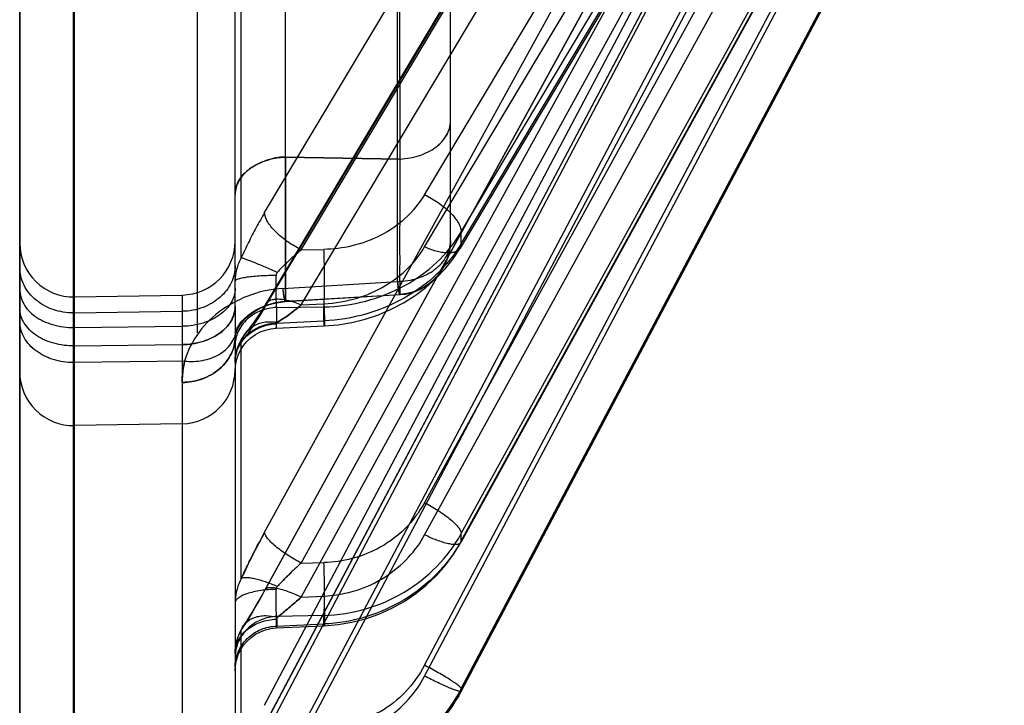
# Model space of a CAD drawing. Header units: millimetres. Extents: x 178516 to 426772, y -178579 to -115871.
# Tile 127 of 256: x 315904 to 315922, y -132309 to -132296. Entities that reach past the tile are written whole.
import ezdxf

# ---------------------------------------------------------------- set-up
doc = ezdxf.new("R2010")
doc.units = ezdxf.units.MM
doc.header["$MEASUREMENT"] = 0
doc.layers.get('0').update_dxf_attribs({"color": 252, "lineweight": 5})
doc.layers.add('AHU03-3-68634OBJ', color=7, linetype='Continuous')
doc.layers.add('EC-MTR_250-0_7OBJ', color=7, linetype='Continuous')
doc.layers.add('IS_centrale', color=7, linetype='Continuous', lineweight=13)

# ---------------------------------------------------------------- blocks, each defined once
blk = doc.blocks.new('VVS030s_FLX1_250_0.38kW_2.00x2v2_t')
at = {"layer": 'AHU03-3-68634OBJ', "color": 7, "linetype": 'Continuous'}
blk.add_line((225.973, 888.894), (225.973, 620.894), dxfattribs=at)
at = {"layer": 'EC-MTR_250-0_7OBJ', "color": 7, "linetype": 'Continuous'}
for p, q in [((222.956, 822.244), (222.956, 831.285)), ((224.956, 831.24), (224.956, 811.326)), ((224.973, 831.24), (224.973, 811.326)), ((212.331, 812.233), (221.858, 830.335)), ((221.973, 821.538), (221.973, 830.282)), ((225.973, 805.225), (225.973, 830.3)), ((221.858, 829.791), (221.858, 827.549)), ((220.744, 829.59), (210.444, 810.104)), ((220.744, 829.376), (210.444, 809.891)), ((221.424, 829.311), (211.124, 809.825)), ((221.424, 828.943), (211.124, 809.458)), ((217.773, 828.679), (207.686, 809.606)), ((217.773, 828.633), (207.686, 809.561)), ((207.687, 809.61), (217.773, 828.682)), ((217.773, 828.679), (217.773, 828.682)), ((217.773, 828.679), (217.773, 828.633)), ((218.453, 828.401), (208.751, 810.056)), ((218.453, 828.199), (208.751, 809.854)), ((221.818, 827.466), (221.865, 827.547)), ((219.805, 827.401), (219.552, 827.336)), ((221.208, 827.506), (220.316, 827.467)), ((221.201, 827.471), (220.323, 827.433)), ((220.323, 827.433), (220.323, 827.274)), ((221.201, 827.294), (221.201, 827.471)), ((220.323, 827.274), (221.201, 827.294)), ((220.744, 826.933), (210.444, 808.196)), ((211.117, 808.057), (221.417, 826.793)), ((221.424, 826.819), (211.124, 808.082)), ((220.744, 826.933), (220.323, 826.914)), ((221.858, 826.589), (221.858, 822.19)), ((220.744, 826.301), (210.444, 807.564)), ((220.744, 826.301), (220.323, 826.291)), ((217.773, 825.889), (207.686, 807.549)), ((207.696, 807.584), (217.78, 825.917)), ((217.773, 825.889), (217.773, 825.754)), ((217.773, 825.754), (207.686, 807.415)), ((218.453, 825.778), (208.751, 808.139)), ((221.424, 825.729), (211.124, 806.993)), ((218.453, 825.18), (208.751, 807.54)), ((222.956, 823.714), (224.956, 823.749)), ((222.956, 822.244), (222.956, 823.713)), ((221.969, 822.49), (221.973, 822.577)), ((222.911, 822.55), (224.956, 822.577)), ((224.956, 822.269), (222.956, 822.244)), ((222.956, 821.904), (222.956, 822.244)), ((221.814, 822.074), (221.862, 822.152)), ((221.211, 821.939), (220.313, 821.897)), ((221.679, 821.904), (221.721, 821.958)), ((221.721, 821.958), (221.756, 822)), ((222.673, 822.028), (222.673, 695.508)), ((224.956, 821.929), (222.956, 821.904)), ((222.956, 821.323), (222.956, 821.904)), ((219.807, 821.833), (219.556, 821.77)), ((221.201, 821.844), (220.323, 821.803)), ((220.323, 821.803), (220.323, 821.544)), ((221.201, 821.844), (221.201, 821.556)), ((220.744, 821.507), (210.444, 804.239)), ((211.103, 804.219), (221.403, 821.487)), ((221.424, 821.564), (211.124, 804.295)), ((221.201, 821.556), (220.323, 821.544)), ((220.744, 821.507), (220.323, 821.487)), ((221.403, 821.487), (221.466, 821.589)), ((221.973, 821.538), (221.973, 821.197)), ((224.956, 821.655), (222.956, 821.626)), ((221.037, 821.44), (218.91, 821.313)), ((221.041, 821.445), (218.913, 821.316)), ((224.956, 821.358), (222.956, 821.323)), ((221.084, 821.2), (218.956, 821.07)), ((221.973, 821.197), (221.973, 814.921)), ((218.956, 821.07), (218.956, 812.928)), ((217.924, 820.649), (217.794, 820.451)), ((221.858, 820.631), (221.858, 814.552)), ((207.717, 803.567), (217.794, 820.451)), ((218.453, 820.431), (208.751, 804.175)), ((220.744, 820.481), (210.444, 803.213)), ((220.744, 820.481), (220.323, 820.475)), ((217.773, 820.37), (207.686, 803.468)), ((217.773, 820.37), (217.773, 820.152)), ((217.973, 820.318), (217.973, 812.727)), ((217.773, 820.152), (207.686, 803.25)), ((221.424, 819.793), (211.124, 802.527)), ((218.453, 819.46), (208.751, 803.203)), ((218.91, 818.797), (218.911, 811.254)), ((218.91, 818.797), (221.036, 818.762)), ((221.036, 818.762), (218.91, 818.797)), ((221.036, 818.762), (221.036, 814.215))]:
    blk.add_line(p, q, dxfattribs=at)
for points in [[(211.123, 809.823), (221.502, 829.456), (221.577, 829.598), (221.651, 829.734), (221.721, 829.863)], [(218.054, 829.115), (217.904, 828.904), (217.773, 828.682)], [(221.973, 828.304), (221.967, 828.203), (221.948, 828.103), (221.916, 828.006), (221.872, 827.915), (221.817, 827.829), (221.752, 827.751), (221.677, 827.682), (221.594, 827.624), (221.504, 827.576), (221.409, 827.54), (221.309, 827.516), (221.208, 827.506)], [(221.818, 827.466), (221.865, 827.547), (221.904, 827.631), (221.935, 827.717), (221.956, 827.804), (221.969, 827.892), (221.973, 827.979)], [(219.552, 827.336), (219.305, 827.248), (219.065, 827.141), (218.836, 827.013), (218.619, 826.867), (218.416, 826.704), (218.229, 826.526), (218.059, 826.334)], [(220.316, 827.467), (220.06, 827.445), (219.805, 827.401)], [(221.638, 827.18), (221.703, 827.287), (221.763, 827.382), (221.818, 827.466)], [(221.417, 826.793), (221.495, 826.932), (221.569, 827.061), (221.638, 827.18)], [(218.059, 826.334), (217.91, 826.131), (217.78, 825.917)], [(221.973, 822.736), (221.967, 822.636), (221.948, 822.536), (221.916, 822.439), (221.873, 822.348), (221.818, 822.262), (221.753, 822.185), (221.678, 822.116), (221.595, 822.057), (221.506, 822.009), (221.411, 821.973), (221.312, 821.949), (221.211, 821.938)], [(221.757, 822.001), (221.814, 822.074), (221.862, 822.152), (221.902, 822.234), (221.934, 822.318), (221.956, 822.403), (221.969, 822.49), (221.973, 822.577)], [(221.963, 822.043), (221.954, 822.015), (221.94, 821.98), (221.919, 821.941), (221.893, 821.898), (221.862, 821.855), (221.826, 821.81), (221.785, 821.766), (221.74, 821.723), (221.69, 821.682), (221.636, 821.642), (221.576, 821.604), (221.512, 821.569), (221.443, 821.537), (221.37, 821.509), (221.292, 821.485), (221.209, 821.466), (221.126, 821.453)], [(221.973, 822.1), (221.973, 822.098), (221.973, 822.091), (221.971, 822.08), (221.969, 822.064), (221.964, 822.044)], [(220.313, 821.897), (220.059, 821.875), (219.807, 821.833)], [(221.955, 822.017), (221.942, 821.985), (221.923, 821.947), (221.899, 821.907), (221.87, 821.865), (221.836, 821.822), (221.797, 821.779), (221.753, 821.736), (221.705, 821.694), (221.652, 821.653), (221.593, 821.614), (221.53, 821.578), (221.46, 821.544), (221.384, 821.514), (221.304, 821.488), (221.219, 821.468), (221.131, 821.453), (221.041, 821.445)], [(221.466, 821.589), (221.525, 821.682), (221.581, 821.766), (221.632, 821.84), (221.679, 821.904)], [(219.556, 821.77), (219.312, 821.688), (219.074, 821.588), (218.847, 821.469), (218.631, 821.333), (218.429, 821.181), (218.242, 821.016), (218.073, 820.837), (217.924, 820.649)]]:
    blk.add_lwpolyline(points, dxfattribs=at)
for centre, radius, start, end in [((238.543, 826.935), 18.232, 181.3404, 182.0257), ((238.201, 826.925), 17.89, 181.3338, 182.0323), ((216.136, 831.456), 6.915, 311.7898, 314.5018), ((216.148, 831.443), 6.897, 311.7855, 314.5042), ((209.413, 832.333), 13.707, 331.1969, 335.2241), ((222.974, 822.714), 1, 91.0116, 179.997), ((224.974, 822.748), 1, 0.0406, 91.0085), ((218.973, 820.318), 1, 93.4604, 180), ((222.973, 820.323), 1, 91, 180), ((224.973, 820.358), 1, 0, 91), ((236.35, 821.071), 16.038, 180.8294, 182.1297), ((235.468, 821.048), 15.156, 180.7915, 182.1675), ((218.519, 823.307), 3.592, 316.8641, 318.0107)]:
    blk.add_arc(centre, radius, start, end, dxfattribs=at)
for points, knots in [([(217.773, 828.679), (217.895, 828.911), (218.205, 829.341), (218.817, 829.843), (219.536, 830.175), (220.06, 830.266), (220.323, 830.276)], [0, 0, 0, 0, 0.250691, 0.499467, 0.748523, 1, 1, 1, 1]), ([(217.773, 828.633), (217.895, 828.864), (218.202, 829.296), (218.814, 829.8), (219.537, 830.128), (220.061, 830.214), (220.323, 830.222)], [0, 0, 0, 0, 0.249602, 0.499438, 0.749571, 1, 1, 1, 1]), ([(220.323, 829.574), (220.115, 829.56), (219.715, 829.496), (219.175, 829.231), (218.749, 828.861), (218.531, 828.557), (218.453, 828.401)], [0, 0, 0, 0, 0.271492, 0.519845, 0.772711, 1, 1, 1, 1]), ([(218.453, 828.199), (218.554, 828.38), (218.785, 828.711), (219.259, 829.08), (219.779, 829.3), (220.148, 829.362), (220.323, 829.363)], [0, 0, 0, 0, 0.270543, 0.518602, 0.771906, 1, 1, 1, 1]), ([(217.773, 828.682), (217.775, 828.684), (217.78, 828.687), (217.792, 828.687), (217.809, 828.685), (217.833, 828.679), (217.862, 828.67), (217.913, 828.652), (217.99, 828.622), (218.094, 828.576), (218.21, 828.522), (218.331, 828.463), (218.412, 828.422), (218.453, 828.401)], [0, 0, 0, 0, 0.009082, 0.024172, 0.047333, 0.079487, 0.121113, 0.171919, 0.299013, 0.455451, 0.631421, 0.816201, 1, 1, 1, 1]), ([(217.773, 828.633), (217.773, 828.631), (217.776, 828.623), (217.785, 828.612), (217.8, 828.597), (217.833, 828.569), (217.89, 828.528), (217.976, 828.471), (218.082, 828.406), (218.201, 828.336), (218.326, 828.267), (218.411, 828.221), (218.453, 828.199)], [0, 0, 0, 0, 0.01086, 0.028619, 0.054449, 0.089049, 0.185356, 0.314625, 0.471144, 0.644691, 0.824222, 1, 1, 1, 1]), ([(221.973, 828.236), (221.973, 828.143), (221.945, 827.996), (221.852, 827.822), (221.753, 827.7), (221.629, 827.602), (221.45, 827.506), (221.299, 827.475), (221.201, 827.471)], [0, 0, 0, 0, 0.235124, 0.362314, 0.492967, 0.624788, 0.755167, 1, 1, 1, 1]), ([(221.201, 827.294), (221.299, 827.298), (221.45, 827.329), (221.629, 827.425), (221.753, 827.523), (221.852, 827.645), (221.945, 827.819), (221.973, 827.966), (221.973, 828.059)], [0, 0, 0, 0, 0.244833, 0.375212, 0.507033, 0.637686, 0.764876, 1, 1, 1, 1]), ([(221.973, 827.98), (221.973, 827.942), (221.964, 827.863), (221.923, 827.747), (221.852, 827.635), (221.754, 827.535), (221.633, 827.454), (221.455, 827.374), (221.308, 827.347), (221.212, 827.344)], [0, 0, 0, 0, 0.104218, 0.216099, 0.336569, 0.46472, 0.59881, 0.735514, 1, 1, 1, 1]), ([(221.973, 827.98), (221.973, 827.907), (221.954, 827.757), (221.897, 827.616), (221.858, 827.549)], [0, 0, 0, 0, 0.483857, 1, 1, 1, 1]), ([(221.858, 827.549), (221.849, 827.523), (221.825, 827.472), (221.752, 827.38), (221.641, 827.315), (221.514, 827.283), (221.37, 827.272), (221.26, 827.288), (221.188, 827.307)], [0, 0, 0, 0, 0.105081, 0.213784, 0.448906, 0.578867, 0.71578, 1, 1, 1, 1]), ([(221.858, 827.549), (221.813, 827.481), (221.719, 827.331), (221.574, 827.088), (221.475, 826.912), (221.424, 826.819)], [0, 0, 0, 0, 0.289255, 0.625229, 1, 1, 1, 1]), ([(217.773, 825.889), (217.896, 826.113), (218.208, 826.529), (218.82, 827.012), (219.538, 827.333), (220.06, 827.423), (220.323, 827.433)], [0, 0, 0, 0, 0.247243, 0.495286, 0.745806, 1, 1, 1, 1]), ([(220.323, 826.914), (220.321, 826.95), (220.319, 827.02), (220.316, 827.122), (220.314, 827.218), (220.312, 827.291), (220.312, 827.342), (220.312, 827.375), (220.312, 827.403), (220.312, 827.425), (220.313, 827.443), (220.313, 827.456), (220.314, 827.463), (220.315, 827.466), (220.316, 827.467), (220.316, 827.467)], [0, 0, 0, 0, 0.192572, 0.380221, 0.555154, 0.709164, 0.775808, 0.834592, 0.884963, 0.926371, 0.958393, 0.981109, 0.994759, 0.99832, 1, 1, 1, 1]), ([(220.316, 827.467), (220.316, 827.467), (220.317, 827.466), (220.318, 827.464), (220.32, 827.457), (220.321, 827.446), (220.322, 827.438), (220.323, 827.433)], [0, 0, 0, 0, 0.025938, 0.079271, 0.275466, 0.585587, 1, 1, 1, 1]), ([(221.188, 827.307), (221.192, 827.31), (221.203, 827.319), (221.212, 827.333), (221.212, 827.344)], [0, 0, 0, 0, 0.314886, 1, 1, 1, 1]), ([(221.201, 827.471), (221.202, 827.476), (221.203, 827.485), (221.205, 827.496), (221.206, 827.502), (221.207, 827.506), (221.208, 827.506)], [0, 0, 0, 0, 0.43386, 0.742899, 0.929339, 1, 1, 1, 1]), ([(221.212, 827.344), (221.212, 827.356), (221.212, 827.379), (221.213, 827.412), (221.213, 827.44), (221.212, 827.462), (221.212, 827.48), (221.211, 827.493), (221.21, 827.501), (221.209, 827.504), (221.208, 827.505), (221.208, 827.506)], [0, 0, 0, 0, 0.229842, 0.430399, 0.601287, 0.742128, 0.852559, 0.932248, 0.980987, 0.993895, 1, 1, 1, 1]), ([(220.323, 827.274), (220.06, 827.267), (219.539, 827.185), (218.82, 826.872), (218.207, 826.393), (217.896, 825.978), (217.773, 825.754)], [0, 0, 0, 0, 0.254425, 0.504671, 0.752459, 1, 1, 1, 1]), ([(220.323, 827.274), (220.321, 827.26), (220.318, 827.225), (220.314, 827.132), (220.311, 826.976), (220.312, 826.755), (220.314, 826.593), (220.316, 826.509)], [0, 0, 0, 0, 0.055263, 0.134704, 0.365392, 0.66966, 1, 1, 1, 1]), ([(221.189, 827.307), (221.116, 827.251), (220.966, 827.129), (220.82, 827.001), (220.744, 826.932)], [0, 0, 0, 0, 0.472369, 1, 1, 1, 1]), ([(220.744, 826.932), (220.82, 827.001), (220.966, 827.129), (221.116, 827.251), (221.189, 827.307)], [0, 0, 0, 0, 0.527631, 1, 1, 1, 1]), ([(221.201, 827.294), (221.204, 827.269), (221.208, 827.206), (221.211, 827.095), (221.213, 826.952), (221.213, 826.847), (221.212, 826.791)], [0, 0, 0, 0, 0.151152, 0.376303, 0.663329, 1, 1, 1, 1]), ([(221.212, 826.791), (221.259, 826.791), (221.354, 826.796), (221.494, 826.81), (221.628, 826.835), (221.747, 826.867), (221.845, 826.906), (221.917, 826.951), (221.962, 826.998), (221.973, 827.035), (221.973, 827.051)], [0, 0, 0, 0, 0.166546, 0.33561, 0.49874, 0.646699, 0.77156, 0.870156, 0.943382, 1, 1, 1, 1]), ([(221.858, 826.589), (221.897, 826.661), (221.954, 826.813), (221.973, 826.973), (221.973, 827.051)], [0, 0, 0, 0, 0.512266, 1, 1, 1, 1]), ([(220.323, 826.914), (220.115, 826.9), (219.717, 826.836), (219.177, 826.58), (218.751, 826.223), (218.531, 825.929), (218.453, 825.778)], [0, 0, 0, 0, 0.274387, 0.524104, 0.776008, 1, 1, 1, 1]), ([(221.424, 826.819), (221.424, 826.813), (221.422, 826.799), (221.406, 826.775), (221.376, 826.76), (221.341, 826.754), (221.291, 826.752), (221.217, 826.761), (221.115, 826.784), (221, 826.822), (220.874, 826.872), (220.788, 826.911), (220.744, 826.933)], [0, 0, 0, 0, 0.02742, 0.053696, 0.11441, 0.153579, 0.199672, 0.31319, 0.454268, 0.619198, 0.803116, 1, 1, 1, 1]), ([(221.188, 826.736), (221.193, 826.741), (221.202, 826.752), (221.21, 826.771), (221.212, 826.784), (221.212, 826.791)], [0, 0, 0, 0, 0.360051, 0.686593, 1, 1, 1, 1]), ([(220.983, 826.524), (221.001, 826.542), (221.071, 826.611), (221.139, 826.682), (221.189, 826.736)], [0, 0, 0, 0, 0.254695, 1, 1, 1, 1]), ([(221.189, 826.736), (221.172, 826.718), (221.105, 826.646), (221.036, 826.576), (220.983, 826.524)], [0, 0, 0, 0, 0.244182, 1, 1, 1, 1]), ([(221.188, 826.736), (221.261, 826.706), (221.401, 826.652), (221.572, 826.601), (221.694, 826.578), (221.764, 826.572), (221.818, 826.574), (221.848, 826.582), (221.858, 826.589)], [0, 0, 0, 0, 0.337887, 0.64361, 0.768812, 0.870244, 0.946416, 1, 1, 1, 1]), ([(221.858, 826.589), (221.816, 826.496), (221.725, 826.305), (221.581, 826.019), (221.477, 825.826), (221.424, 825.729)], [0, 0, 0, 0, 0.318482, 0.656534, 1, 1, 1, 1]), ([(218.453, 825.18), (218.555, 825.354), (218.787, 825.674), (219.261, 826.026), (219.78, 826.234), (220.148, 826.291), (220.323, 826.291)], [0, 0, 0, 0, 0.267132, 0.514433, 0.769209, 1, 1, 1, 1]), ([(220.744, 826.301), (220.833, 826.255), (220.999, 826.159), (221.185, 826.025), (221.305, 825.918), (221.368, 825.849), (221.409, 825.788), (221.424, 825.746), (221.424, 825.729)], [0, 0, 0, 0, 0.331766, 0.631316, 0.75671, 0.860849, 0.941589, 1, 1, 1, 1]), ([(217.773, 825.889), (217.773, 825.891), (217.773, 825.901), (217.776, 825.911), (217.78, 825.917)], [0, 0, 0, 0, 0.259856, 1, 1, 1, 1]), ([(217.78, 825.917), (217.786, 825.928), (217.802, 825.942), (217.829, 825.952), (217.868, 825.959), (217.93, 825.957), (218.017, 825.943), (218.117, 825.916), (218.227, 825.878), (218.34, 825.831), (218.415, 825.796), (218.453, 825.778)], [0, 0, 0, 0, 0.050665, 0.082406, 0.120206, 0.216642, 0.340496, 0.488327, 0.65293, 0.826069, 1, 1, 1, 1]), ([(218.453, 825.18), (218.366, 825.225), (218.239, 825.298), (218.08, 825.406), (217.974, 825.489), (217.887, 825.568), (217.824, 825.639), (217.785, 825.699), (217.773, 825.738), (217.773, 825.754)], [0, 0, 0, 0, 0.320866, 0.482855, 0.63361, 0.76422, 0.86943, 0.946735, 1, 1, 1, 1]), ([(222.956, 822.947), (222.833, 822.945), (222.644, 822.913), (222.415, 822.809), (222.258, 822.7), (222.13, 822.565), (222.038, 822.415), (221.985, 822.257), (221.973, 822.151), (221.973, 822.1)], [0, 0, 0, 0, 0.257518, 0.392327, 0.525924, 0.65508, 0.777802, 0.892669, 1, 1, 1, 1]), ([(221.973, 822.1), (221.973, 822.151), (221.985, 822.257), (222.038, 822.414), (222.13, 822.565), (222.258, 822.7), (222.415, 822.808), (222.644, 822.912), (222.833, 822.945), (222.956, 822.946)], [0, 0, 0, 0, 0.107291, 0.222144, 0.344858, 0.474013, 0.607618, 0.742442, 1, 1, 1, 1]), ([(222.956, 822.947), (222.956, 822.883), (222.948, 822.75), (222.926, 822.618), (222.911, 822.55)], [0, 0, 0, 0, 0.475881, 1, 1, 1, 1]), ([(222.911, 822.55), (222.919, 822.585), (222.944, 822.716), (222.956, 822.849), (222.956, 822.946)], [0, 0, 0, 0, 0.268368, 1, 1, 1, 1]), ([(221.084, 821.2), (221.282, 821.212), (221.681, 821.292), (222.222, 821.57), (222.672, 821.988), (222.852, 822.358), (222.911, 822.55)], [0, 0, 0, 0, 0.247732, 0.499332, 0.749916, 1, 1, 1, 1]), ([(221.973, 822.549), (221.973, 822.462), (221.944, 822.326), (221.851, 822.166), (221.752, 822.054), (221.628, 821.963), (221.448, 821.876), (221.299, 821.847), (221.201, 821.844)], [0, 0, 0, 0, 0.226077, 0.350326, 0.479939, 0.612887, 0.746227, 1, 1, 1, 1]), ([(221.973, 822.577), (221.973, 822.489), (221.945, 822.351), (221.853, 822.189), (221.755, 822.076), (221.634, 821.983), (221.457, 821.893), (221.309, 821.862), (221.212, 821.858)], [0, 0, 0, 0, 0.228492, 0.353382, 0.483106, 0.615626, 0.748149, 1, 1, 1, 1]), ([(221.973, 822.577), (221.973, 822.512), (221.953, 822.375), (221.896, 822.25), (221.858, 822.19)], [0, 0, 0, 0, 0.479204, 1, 1, 1, 1]), ([(222.911, 822.55), (222.801, 822.561), (222.631, 822.556), (222.417, 822.499), (222.27, 822.431), (222.145, 822.341), (222.047, 822.233), (221.982, 822.113), (221.958, 822.028), (221.951, 821.986)], [0, 0, 0, 0, 0.27229, 0.409258, 0.541871, 0.667603, 0.785622, 0.895946, 1, 1, 1, 1]), ([(224.973, 822.577), (225.101, 822.577), (225.349, 822.541), (225.676, 822.383), (225.912, 822.132), (225.973, 821.914), (225.973, 821.809)], [0, 0, 0, 0, 0.275726, 0.532837, 0.774202, 1, 1, 1, 1]), ([(224.974, 822.577), (225.101, 822.577), (225.348, 822.541), (225.675, 822.382), (225.912, 822.132), (225.973, 821.914), (225.973, 821.809)], [0, 0, 0, 0, 0.275558, 0.53266, 0.774107, 1, 1, 1, 1]), ([(221.201, 821.556), (221.299, 821.559), (221.448, 821.588), (221.628, 821.676), (221.752, 821.767), (221.851, 821.878), (221.944, 822.038), (221.973, 822.175), (221.973, 822.262)], [0, 0, 0, 0, 0.253773, 0.387113, 0.520061, 0.649674, 0.773923, 1, 1, 1, 1]), ([(222.956, 822.244), (222.83, 822.243), (222.588, 822.208), (222.269, 822.063), (222.036, 821.836), (221.973, 821.633), (221.973, 821.537)], [0, 0, 0, 0, 0.2845, 0.545696, 0.783927, 1, 1, 1, 1]), ([(221.973, 821.537), (221.973, 821.629), (222.031, 821.823), (222.253, 822.052), (222.575, 822.205), (222.825, 822.243), (222.956, 822.244)], [0, 0, 0, 0, 0.207007, 0.435444, 0.703823, 1, 1, 1, 1]), ([(224.956, 822.269), (225.085, 822.27), (225.334, 822.24), (225.665, 822.097), (225.907, 821.868), (225.973, 821.66), (225.973, 821.562)], [0, 0, 0, 0, 0.283918, 0.54551, 0.784203, 1, 1, 1, 1]), ([(221.858, 822.19), (221.84, 822.128), (221.779, 822.006), (221.617, 821.872), (221.408, 821.81), (221.261, 821.817), (221.188, 821.831)], [0, 0, 0, 0, 0.233536, 0.477902, 0.735538, 1, 1, 1, 1]), ([(221.858, 822.19), (221.812, 822.137), (221.716, 822.014), (221.572, 821.804), (221.475, 821.648), (221.424, 821.564)], [0, 0, 0, 0, 0.27818, 0.613567, 1, 1, 1, 1]), ([(221.951, 821.986), (221.958, 822.006), (221.969, 822.044), (221.973, 822.082), (221.973, 822.1)], [0, 0, 0, 0, 0.549161, 1, 1, 1, 1]), ([(220.323, 821.487), (220.322, 821.514), (220.32, 821.567), (220.317, 821.644), (220.315, 821.714), (220.313, 821.767), (220.312, 821.805), (220.312, 821.828), (220.312, 821.849), (220.312, 821.865), (220.312, 821.878), (220.312, 821.887), (220.312, 821.892), (220.312, 821.894), (220.313, 821.896), (220.313, 821.897), (220.313, 821.897)], [0, 0, 0, 0, 0.198818, 0.388073, 0.561508, 0.712767, 0.778136, 0.83587, 0.885472, 0.926448, 0.95839, 0.981231, 0.989249, 0.995011, 0.998543, 1, 1, 1, 1]), ([(220.313, 821.897), (220.313, 821.897), (220.314, 821.896), (220.314, 821.894), (220.315, 821.889), (220.316, 821.881), (220.317, 821.87), (220.319, 821.857), (220.32, 821.834), (220.322, 821.815), (220.323, 821.803)], [0, 0, 0, 0, 0.00585, 0.019656, 0.072305, 0.15733, 0.273079, 0.41769, 0.58875, 1, 1, 1, 1]), ([(221.951, 821.986), (221.94, 821.955), (221.906, 821.883), (221.833, 821.79), (221.748, 821.711), (221.662, 821.646), (221.57, 821.591), (221.464, 821.539), (221.336, 821.491), (221.192, 821.455), (221.085, 821.443), (221.037, 821.44)], [0, 0, 0, 0, 0.087003, 0.213828, 0.314309, 0.397658, 0.502836, 0.60305, 0.71258, 0.87195, 1, 1, 1, 1]), ([(221.188, 821.831), (221.195, 821.834), (221.205, 821.842), (221.212, 821.853), (221.212, 821.858)], [0, 0, 0, 0, 0.609696, 1, 1, 1, 1]), ([(221.211, 821.938), (221.21, 821.938), (221.21, 821.935), (221.209, 821.931), (221.208, 821.924), (221.207, 821.913), (221.206, 821.9), (221.204, 821.877), (221.202, 821.858), (221.201, 821.844)], [0, 0, 0, 0, 0.017806, 0.065679, 0.144313, 0.253791, 0.394118, 0.565279, 1, 1, 1, 1]), ([(221.212, 821.858), (221.212, 821.87), (221.213, 821.886), (221.213, 821.906), (221.213, 821.917), (221.212, 821.926), (221.212, 821.933), (221.212, 821.936), (221.211, 821.938), (221.211, 821.938)], [0, 0, 0, 0, 0.437839, 0.609584, 0.749936, 0.858949, 0.936703, 0.983377, 1, 1, 1, 1]), ([(221.973, 821.197), (221.973, 821.288), (222.031, 821.483), (222.253, 821.712), (222.575, 821.865), (222.825, 821.902), (222.956, 821.904)], [0, 0, 0, 0, 0.207007, 0.435444, 0.703823, 1, 1, 1, 1]), ([(225.973, 821.222), (225.973, 821.314), (225.915, 821.511), (225.688, 821.741), (225.355, 821.896), (225.094, 821.93), (224.956, 821.929)], [0, 0, 0, 0, 0.203875, 0.429377, 0.694701, 1, 1, 1, 1]), ([(217.773, 820.37), (217.897, 820.579), (218.214, 820.967), (218.826, 821.411), (219.542, 821.707), (220.06, 821.791), (220.323, 821.803)], [0, 0, 0, 0, 0.24046, 0.487021, 0.740373, 1, 1, 1, 1]), ([(221.189, 821.831), (221.115, 821.787), (220.963, 821.683), (220.819, 821.57), (220.744, 821.507)], [0, 0, 0, 0, 0.466679, 1, 1, 1, 1]), ([(220.744, 821.507), (220.819, 821.57), (220.963, 821.683), (221.115, 821.787), (221.189, 821.831)], [0, 0, 0, 0, 0.533321, 1, 1, 1, 1]), ([(220.323, 821.544), (220.061, 821.539), (219.543, 821.466), (218.826, 821.183), (218.213, 820.746), (217.897, 820.361), (217.773, 820.152)], [0, 0, 0, 0, 0.260032, 0.512985, 0.759126, 1, 1, 1, 1]), ([(220.323, 821.487), (220.115, 821.473), (219.72, 821.412), (219.182, 821.175), (218.755, 820.845), (218.532, 820.572), (218.453, 820.431)], [0, 0, 0, 0, 0.280194, 0.5325, 0.782446, 1, 1, 1, 1]), ([(220.323, 821.544), (220.32, 821.505), (220.316, 821.411), (220.312, 821.249), (220.311, 821.053), (220.312, 820.912), (220.313, 820.838)], [0, 0, 0, 0, 0.165043, 0.399839, 0.688391, 1, 1, 1, 1]), ([(221.424, 821.564), (221.424, 821.542), (221.415, 821.498), (221.372, 821.444), (221.304, 821.41), (221.218, 821.395), (221.116, 821.397), (220.953, 821.425), (220.828, 821.47), (220.744, 821.507)], [0, 0, 0, 0, 0.08438, 0.165779, 0.25709, 0.366592, 0.497382, 0.648692, 1, 1, 1, 1]), ([(221.201, 821.556), (221.204, 821.52), (221.208, 821.437), (221.213, 821.239), (221.213, 821.076), (221.212, 820.96)], [0, 0, 0, 0, 0.181753, 0.41716, 1, 1, 1, 1]), ([(221.973, 820.779), (221.973, 820.887), (222.026, 821.11), (222.244, 821.388), (222.568, 821.577), (222.825, 821.624), (222.956, 821.626)], [0, 0, 0, 0, 0.227864, 0.463865, 0.723594, 1, 1, 1, 1]), ([(224.973, 821.656), (225.101, 821.656), (225.352, 821.615), (225.681, 821.437), (225.915, 821.158), (225.973, 820.923), (225.973, 820.808)], [0, 0, 0, 0, 0.265268, 0.517289, 0.762437, 1, 1, 1, 1]), ([(218.91, 821.313), (218.785, 821.305), (218.536, 821.241), (218.227, 821.016), (218.022, 820.694), (217.973, 820.443), (217.973, 820.318)], [0, 0, 0, 0, 0.250966, 0.500498, 0.749743, 1, 1, 1, 1]), ([(217.973, 820.318), (217.973, 820.438), (218.008, 820.624), (218.12, 820.849), (218.24, 821.005), (218.389, 821.134), (218.607, 821.26), (218.791, 821.305), (218.91, 821.313)], [0, 0, 0, 0, 0.23929, 0.368451, 0.500068, 0.631755, 0.761107, 1, 1, 1, 1]), ([(218.956, 821.07), (218.954, 821.09), (218.949, 821.129), (218.943, 821.182), (218.936, 821.227), (218.93, 821.263), (218.925, 821.287), (218.921, 821.301), (218.919, 821.308), (218.917, 821.313), (218.914, 821.316), (218.911, 821.316), (218.91, 821.314), (218.91, 821.313)], [0, 0, 0, 0, 0.24215, 0.452821, 0.630118, 0.772174, 0.87745, 0.916167, 0.945654, 0.966125, 0.978416, 0.986722, 1, 1, 1, 1]), ([(218.91, 821.313), (218.91, 821.314), (218.911, 821.316), (218.914, 821.316), (218.917, 821.313), (218.919, 821.308), (218.921, 821.301), (218.925, 821.287), (218.93, 821.263), (218.936, 821.227), (218.943, 821.182), (218.949, 821.129), (218.954, 821.09), (218.956, 821.07)], [0, 0, 0, 0, 0.013278, 0.021584, 0.033875, 0.054346, 0.083833, 0.12255, 0.227826, 0.369882, 0.547179, 0.75785, 1, 1, 1, 1]), ([(218.91, 821.313), (218.91, 821.283), (218.91, 821.171), (218.911, 820.958), (218.91, 820.694), (218.911, 820.351), (218.91, 819.901), (218.91, 819.356), (218.91, 818.972), (218.91, 818.797)], [0, 0, 0, 0, 0.036081, 0.132984, 0.254506, 0.350242, 0.541633, 0.791045, 1, 1, 1, 1]), ([(221.037, 821.44), (221.037, 821.414), (221.037, 821.345), (221.036, 821.22), (221.036, 821.05), (221.035, 820.838), (221.036, 820.628), (221.035, 820.367), (221.036, 820.023), (221.037, 819.593), (221.038, 819.158), (221.038, 818.89), (221.039, 818.762)], [0, 0, 0, 0, 0.029806, 0.076614, 0.140309, 0.220621, 0.313517, 0.375589, 0.51328, 0.699268, 0.856683, 1, 1, 1, 1]), ([(221.039, 818.762), (221.038, 819.108), (221.036, 819.733), (221.035, 820.532), (221.036, 821.08), (221.036, 821.347), (221.037, 821.44)], [0, 0, 0, 0, 0.387151, 0.700438, 0.895454, 1, 1, 1, 1]), ([(221.037, 821.44), (221.038, 821.441), (221.038, 821.443), (221.04, 821.445), (221.041, 821.445)], [0, 0, 0, 0, 0.354299, 1, 1, 1, 1]), ([(221.037, 821.44), (221.038, 821.442), (221.038, 821.444), (221.042, 821.445), (221.044, 821.443), (221.048, 821.436), (221.052, 821.42), (221.058, 821.394), (221.064, 821.358), (221.07, 821.313), (221.077, 821.259), (221.081, 821.22), (221.084, 821.2)], [0, 0, 0, 0, 0.015483, 0.024373, 0.035276, 0.05414, 0.119653, 0.223343, 0.364945, 0.542878, 0.755217, 1, 1, 1, 1]), ([(221.041, 821.445), (221.043, 821.445), (221.047, 821.438), (221.05, 821.427), (221.055, 821.407), (221.06, 821.379), (221.066, 821.344), (221.074, 821.283), (221.08, 821.234), (221.084, 821.2)], [0, 0, 0, 0, 0.02214, 0.072884, 0.15467, 0.267721, 0.41148, 0.583452, 1, 1, 1, 1]), ([(218.956, 821.07), (218.828, 821.068), (218.581, 821.029), (218.258, 820.87), (218.031, 820.625), (217.973, 820.416), (217.973, 820.318)], [0, 0, 0, 0, 0.282101, 0.545268, 0.782198, 1, 1, 1, 1]), ([(221.188, 820.904), (221.193, 820.909), (221.202, 820.921), (221.21, 820.94), (221.212, 820.953), (221.212, 820.96)], [0, 0, 0, 0, 0.355911, 0.682612, 1, 1, 1, 1]), ([(221.212, 820.96), (221.307, 820.961), (221.447, 820.965), (221.627, 820.978), (221.745, 820.992), (221.831, 821.006), (221.887, 821.019), (221.918, 821.028), (221.943, 821.038), (221.962, 821.049), (221.973, 821.061), (221.973, 821.068)], [0, 0, 0, 0, 0.363028, 0.537586, 0.693211, 0.819984, 0.87091, 0.912935, 0.945894, 0.970484, 1, 1, 1, 1]), ([(221.858, 820.631), (221.897, 820.699), (221.954, 820.842), (221.973, 820.994), (221.973, 821.068)], [0, 0, 0, 0, 0.513124, 1, 1, 1, 1]), ([(220.744, 820.481), (220.814, 820.538), (220.949, 820.657), (221.078, 820.784), (221.14, 820.851)], [0, 0, 0, 0, 0.496452, 1, 1, 1, 1]), ([(221.14, 820.851), (221.078, 820.784), (220.95, 820.657), (220.814, 820.538), (220.744, 820.481)], [0, 0, 0, 0, 0.503551, 1, 1, 1, 1]), ([(221.188, 820.904), (221.262, 820.871), (221.403, 820.809), (221.574, 820.738), (221.694, 820.689), (221.764, 820.662), (221.817, 820.644), (221.846, 820.634), (221.858, 820.631)], [0, 0, 0, 0, 0.332066, 0.639266, 0.767074, 0.871297, 0.948943, 1, 1, 1, 1]), ([(221.424, 819.793), (221.478, 819.884), (221.582, 820.067), (221.727, 820.347), (221.816, 820.536), (221.858, 820.631)], [0, 0, 0, 0, 0.335769, 0.670098, 1, 1, 1, 1]), ([(217.773, 820.37), (217.773, 820.384), (217.776, 820.413), (217.787, 820.439), (217.794, 820.451)], [0, 0, 0, 0, 0.506087, 1, 1, 1, 1]), ([(217.794, 820.451), (217.803, 820.467), (217.83, 820.496), (217.886, 820.525), (217.959, 820.541), (218.045, 820.543), (218.142, 820.532), (218.281, 820.5), (218.385, 820.461), (218.453, 820.431)], [0, 0, 0, 0, 0.076686, 0.164303, 0.268751, 0.391408, 0.530701, 0.682249, 1, 1, 1, 1]), ([(218.453, 819.46), (218.556, 819.622), (218.792, 819.919), (219.265, 820.239), (219.783, 820.426), (220.149, 820.476), (220.323, 820.475)], [0, 0, 0, 0, 0.260113, 0.506105, 0.763987, 1, 1, 1, 1]), ([(220.744, 820.481), (220.835, 820.437), (221.004, 820.337), (221.19, 820.185), (221.307, 820.055), (221.37, 819.963), (221.411, 819.877), (221.424, 819.819), (221.424, 819.793)], [0, 0, 0, 0, 0.301973, 0.587607, 0.71424, 0.82591, 0.920943, 1, 1, 1, 1]), ([(218.453, 819.46), (218.365, 819.502), (218.236, 819.578), (218.079, 819.697), (217.972, 819.794), (217.885, 819.893), (217.821, 819.987), (217.783, 820.073), (217.773, 820.128), (217.773, 820.152)], [0, 0, 0, 0, 0.291437, 0.443384, 0.589222, 0.721339, 0.834828, 0.926985, 1, 1, 1, 1]), ([(221.036, 818.762), (221.159, 818.759), (221.396, 818.811), (221.702, 818.956), (221.918, 819.179), (221.973, 819.368), (221.973, 819.457)], [0, 0, 0, 0, 0.291287, 0.557732, 0.791517, 1, 1, 1, 1]), ([(221.973, 819.457), (221.973, 819.369), (221.92, 819.184), (221.71, 818.962), (221.404, 818.813), (221.163, 818.76), (221.036, 818.762)], [0, 0, 0, 0, 0.206556, 0.43239, 0.699136, 1, 1, 1, 1]), ([(218.91, 818.797), (218.787, 818.791), (218.551, 818.75), (218.245, 818.6), (218.029, 818.376), (217.973, 818.185), (217.973, 818.095)], [0, 0, 0, 0, 0.289486, 0.555393, 0.789522, 1, 1, 1, 1]), ([(218.91, 818.797), (218.787, 818.791), (218.551, 818.75), (218.245, 818.6), (218.029, 818.376), (217.973, 818.185), (217.973, 818.095)], [0, 0, 0, 0, 0.288928, 0.555586, 0.790214, 1, 1, 1, 1])]:
    blk.add_open_spline(points, degree=3, knots=knots, dxfattribs=at)
blk = doc.blocks.new('A$C680519BF')
at = {"extrusion": (1.22461e-16, 0, -1)}
blk.add_blockref('VVS030s_FLX1_250_0.38kW_2.00x2v2_t', (2069.827, 89.5), dxfattribs=at)

msp = doc.modelspace()

# ---------------------------------------------------------------- block references
at = {"layer": 'IS_centrale', "xscale": -1, "rotation": 180}
msp.add_blockref('A$C680519BF', (318199.762, -131390.156), dxfattribs=at)

doc.saveas('drawing.dxf')
